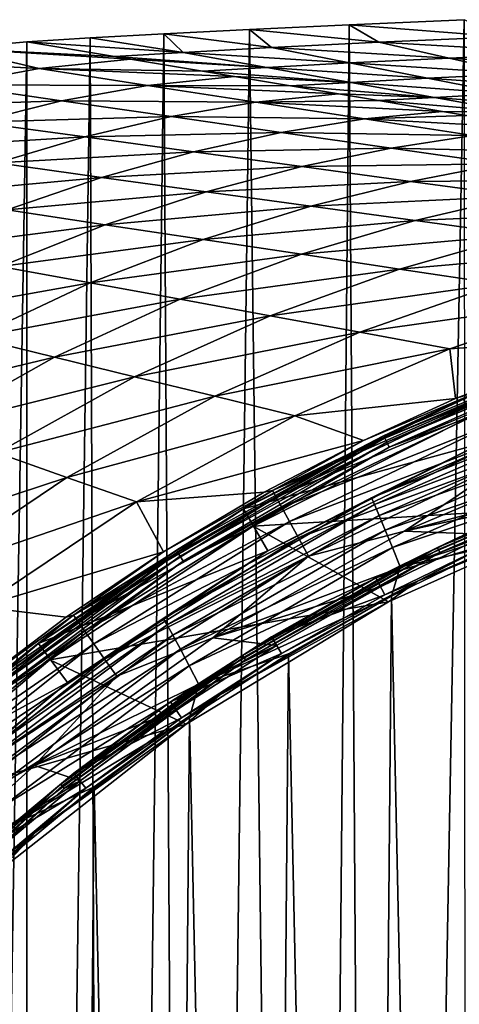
# Model space of a CAD drawing. Header units: metres. Extents: x -23 to 23, y -199 to 23.
# Tile 101 of 112: x -12.88 to -8.45, y 13.41 to 23.32. Entities that reach past the tile are written whole.
import ezdxf

# ---------------------------------------------------------------- set-up
doc = ezdxf.new("R2010")
doc.units = ezdxf.units.M
doc.layers.add('solid_509541_180_SW0001', color=7, linetype='CONTINUOUS')

msp = doc.modelspace()

# ---------------------------------------------------------------- linework, layer by layer
at = {"layer": 'solid_509541_180_SW0001'}
for points in [[(-8.403831, 23.324074), (-9.255184, -23.287794), (-9.562969, 23.273956)], [(-8.010033, 23.152405, 18.616182), (-8.403831, 23.324074), (-9.562969, 23.273956)], [(-8.403831, 23.324074), (-8.377341, -23.325115), (-9.255184, -23.287794)], [(-10.563562, 23.226093), (-11.151792, -23.195988), (-11.426046, 23.181448)], [(-10.344185, 23.043022, 18.616182), (-10.563562, 23.226093), (-11.426046, 23.181448)], [(-10.563562, 23.226093), (-9.995478, -23.253767), (-11.151792, -23.195988)], [(-9.562969, 23.273956), (-9.995478, -23.253767), (-10.563562, 23.226093)], [(-9.264272, 23.096685, 18.616182), (-9.562969, 23.273956), (-10.563562, 23.226093)], [(-10.344185, 23.043022, 18.616182), (-9.264272, 23.096685, 18.616182), (-10.563562, 23.226093)], [(-9.562969, 23.273956), (-9.255184, -23.287794), (-9.995478, -23.253767)], [(-9.264272, 23.096685, 18.616182), (-8.010033, 23.152405, 18.616182), (-9.562969, 23.273956)], [(-12.805935, 23.102457), (-12.805942, -23.102457), (-13.543104, -23.032438)], [(-13.541714, 23.032616), (-12.805935, 23.102457), (-13.543104, -23.032438)], [(-13.541714, 23.032616), (-11.921937, 22.954231, 18.616182), (-12.805935, 23.102457)], [(-12.168409, 23.140348), (-11.996373, -23.150114), (-12.805942, -23.102457)], [(-12.168409, 23.140348), (-12.805942, -23.102457), (-12.805935, 23.102457)], [(-11.233521, 22.994768, 18.616182), (-12.168409, 23.140348), (-12.805935, 23.102457)], [(-11.921937, 22.954231, 18.616182), (-11.233521, 22.994768, 18.616182), (-12.805935, 23.102457)], [(-11.426046, 23.181448), (-11.996373, -23.150114), (-12.168409, 23.140348)], [(-11.233521, 22.994768, 18.616182), (-11.426046, 23.181448), (-12.168409, 23.140348)], [(-11.426046, 23.181448), (-11.151792, -23.195988), (-11.996373, -23.150114)], [(-11.233521, 22.994768, 18.616182), (-10.344185, 23.043022, 18.616182), (-11.426046, 23.181448)], [(-8.555521, 22.938349, 37.250984), (-9.264272, 23.096685, 18.616182), (-10.344185, 23.043022, 18.616182)], [(-7.393245, 22.989771, 37.250984), (-8.010033, 23.152405, 18.616182), (-9.264272, 23.096685, 18.616182)], [(-8.555521, 22.938349, 37.250984), (-7.393245, 22.989771, 37.250984), (-9.264272, 23.096685, 18.616182)], [(-12.681561, 22.831917, 22.002569), (-13.541714, 23.032616), (-14.257938, 22.915773)], [(-13.541714, 23.032616), (-11.761131, 22.927269, 22.002569), (-11.921937, 22.954231, 18.616182)], [(-12.681561, 22.831917, 22.002569), (-11.761131, 22.927269, 22.002569), (-13.541714, 23.032616)], [(-9.559207, 22.888676, 37.250984), (-10.344185, 23.043022, 18.616182), (-11.233521, 22.994768, 18.616182)], [(-9.559207, 22.888676, 37.250984), (-8.555521, 22.938349, 37.250984), (-10.344185, 23.043022, 18.616182)], [(-13.564429, 22.666903, 22.002569), (-12.681561, 22.831917, 22.002569), (-14.257938, 22.915773)], [(-12.681561, 22.831917, 22.002569), (-11.037049, 22.805859, 37.250984), (-11.761131, 22.927269, 22.002569)], [(-10.389519, 22.843813, 37.250984), (-11.233521, 22.994768, 18.616182), (-11.921937, 22.954231, 18.616182)], [(-10.389519, 22.843813, 37.250984), (-11.921937, 22.954231, 18.616182), (-11.761131, 22.927269, 22.002569)], [(-11.037049, 22.805859, 37.250984), (-10.389519, 22.843813, 37.250984), (-11.761131, 22.927269, 22.002569)], [(-10.389519, 22.843813, 37.250984), (-9.559207, 22.888676, 37.250984), (-11.233521, 22.994768, 18.616182)], [(-7.84677, 22.78001, 55.88578), (-8.555521, 22.938349, 37.250984), (-9.559207, 22.888676, 37.250984)], [(-6.776458, 22.827139, 55.88578), (-7.393245, 22.989771, 37.250984), (-8.555521, 22.938349, 37.250984)], [(-7.84677, 22.78001, 55.88578), (-6.776458, 22.827139, 55.88578), (-8.555521, 22.938349, 37.250984)], [(-11.590415, 22.663074, 44.027142), (-12.681561, 22.831917, 22.002569), (-13.564429, 22.666903, 22.002569)], [(-12.681561, 22.831917, 22.002569), (-10.715279, 22.751905, 44.027142), (-11.037049, 22.805859, 37.250984)], [(-11.590415, 22.663074, 44.027142), (-10.715279, 22.751905, 44.027142), (-12.681561, 22.831917, 22.002569)], [(-9.545518, 22.692856, 55.88578), (-10.389519, 22.843813, 37.250984), (-11.037049, 22.805859, 37.250984)], [(-9.545518, 22.692856, 55.88578), (-11.037049, 22.805859, 37.250984), (-10.715279, 22.751905, 44.027142)], [(-8.774229, 22.734331, 55.88578), (-9.559207, 22.888676, 37.250984), (-10.389519, 22.843813, 37.250984)], [(-9.545518, 22.692856, 55.88578), (-8.774229, 22.734331, 55.88578), (-10.389519, 22.843813, 37.250984)], [(-8.774229, 22.734331, 55.88578), (-7.84677, 22.78001, 55.88578), (-9.559207, 22.888676, 37.250984)], [(-11.590415, 22.663074, 44.027142), (-10.152163, 22.657484, 55.88578), (-10.715279, 22.751905, 44.027142)], [(-10.152163, 22.657484, 55.88578), (-9.545518, 22.692856, 55.88578), (-10.715279, 22.751905, 44.027142)], [(-7.989251, 22.579985, 74.520584), (-8.774229, 22.734331, 55.88578), (-9.545518, 22.692856, 55.88578)], [(-7.138019, 22.621674, 74.520584), (-7.84677, 22.78001, 55.88578), (-8.774229, 22.734331, 55.88578)], [(-7.989251, 22.579985, 74.520584), (-7.138019, 22.621674, 74.520584), (-8.774229, 22.734331, 55.88578)], [(-12.458091, 22.507902, 44.027142), (-13.564429, 22.666903, 22.002569), (-14.407037, 22.443317, 22.002569)], [(-12.458091, 22.507902, 44.027142), (-11.590415, 22.663074, 44.027142), (-13.564429, 22.666903, 22.002569)], [(-10.499269, 22.494234, 66.051712), (-11.590415, 22.663074, 44.027142), (-12.458091, 22.507902, 44.027142)], [(-11.590415, 22.663074, 44.027142), (-9.669425, 22.576542, 66.051712), (-10.152163, 22.657484, 55.88578)], [(-10.499269, 22.494234, 66.051712), (-9.669425, 22.576542, 66.051712), (-11.590415, 22.663074, 44.027142)], [(-8.701516, 22.541901, 74.520584), (-9.545518, 22.692856, 55.88578), (-10.152163, 22.657484, 55.88578)], [(-8.701516, 22.541901, 74.520584), (-10.152163, 22.657484, 55.88578), (-9.669425, 22.576542, 66.051712)], [(-8.701516, 22.541901, 74.520584), (-7.989251, 22.579985, 74.520584), (-9.545518, 22.692856, 55.88578)], [(-13.314517, 22.293741, 44.027142), (-12.458091, 22.507902, 44.027142), (-14.407037, 22.443317, 22.002569)], [(-11.351753, 22.348902, 66.051712), (-12.458091, 22.507902, 44.027142), (-13.314517, 22.293741, 44.027142)], [(-11.351753, 22.348902, 66.051712), (-10.499269, 22.494234, 66.051712), (-12.458091, 22.507902, 44.027142)], [(-10.499269, 22.494234, 66.051712), (-9.267275, 22.509111, 74.520584), (-9.669425, 22.576542, 66.051712)], [(-10.499269, 22.494234, 66.051712), (-8.623571, 22.401178, 88.076286), (-9.267275, 22.509111, 74.520584)], [(-9.267275, 22.509111, 74.520584), (-8.701516, 22.541901, 74.520584), (-9.669425, 22.576542, 66.051712)], [(-7.857515, 22.390945, 93.15538), (-8.701516, 22.541901, 74.520584), (-9.267275, 22.509111, 74.520584)], [(-7.857515, 22.390945, 93.15538), (-9.267275, 22.509111, 74.520584), (-8.623571, 22.401178, 88.076286)], [(-7.204273, 22.42564, 93.15538), (-7.989251, 22.579985, 74.520584), (-8.701516, 22.541901, 74.520584)], [(-7.857515, 22.390945, 93.15538), (-7.204273, 22.42564, 93.15538), (-8.701516, 22.541901, 74.520584)], [(-9.408123, 22.325392, 88.076286), (-10.499269, 22.494234, 66.051712), (-11.351753, 22.348902, 66.051712)], [(-9.408123, 22.325392, 88.076286), (-8.623571, 22.401178, 88.076286), (-10.499269, 22.494234, 66.051712)], [(-12.221998, 22.144165, 66.051712), (-11.351753, 22.348902, 66.051712), (-13.314517, 22.293741, 44.027142)], [(-10.245415, 22.189899, 88.076286), (-11.351753, 22.348902, 66.051712), (-12.221998, 22.144165, 66.051712)], [(-10.245415, 22.189899, 88.076286), (-9.408123, 22.325392, 88.076286), (-11.351753, 22.348902, 66.051712)], [(-8.316978, 22.156551, 110.100861), (-9.408123, 22.325392, 88.076286), (-10.245415, 22.189899, 88.076286)], [(-9.408123, 22.325392, 88.076286), (-8.382387, 22.360737, 93.15538), (-8.623571, 22.401178, 88.076286)], [(-9.408123, 22.325392, 88.076286), (-7.577719, 22.225815, 110.100861), (-8.382387, 22.360737, 93.15538)], [(-8.316978, 22.156551, 110.100861), (-7.577719, 22.225815, 110.100861), (-9.408123, 22.325392, 88.076286)], [(-8.382387, 22.360737, 93.15538), (-7.857515, 22.390945, 93.15538), (-8.623571, 22.401178, 88.076286)], [(-12.221998, 22.144165, 66.051712), (-13.314517, 22.293741, 44.027142), (-14.155998, 22.026449, 44.027142)], [(-13.104162, 21.881496, 66.051712), (-12.221998, 22.144165, 66.051712), (-14.155998, 22.026449, 44.027142)], [(-11.129479, 21.994589, 88.076286), (-12.221998, 22.144165, 66.051712), (-13.104162, 21.881496, 66.051712)], [(-11.129479, 21.994589, 88.076286), (-10.245415, 22.189899, 88.076286), (-12.221998, 22.144165, 66.051712)], [(-9.139076, 22.030899, 110.100861), (-10.245415, 22.189899, 88.076286), (-11.129479, 21.994589, 88.076286)], [(-9.139076, 22.030899, 110.100861), (-8.316978, 22.156551, 110.100861), (-10.245415, 22.189899, 88.076286)], [(-7.225832, 21.987709, 132.125427), (-8.316978, 22.156551, 110.100861), (-9.139076, 22.030899, 110.100861)], [(-10.03696, 21.845013, 110.100861), (-9.139076, 22.030899, 110.100861), (-11.129479, 21.994589, 88.076286)], [(-8.032739, 21.871899, 132.125427), (-9.139076, 22.030899, 110.100861), (-10.03696, 21.845013, 110.100861)], [(-8.032739, 21.871899, 132.125427), (-7.225832, 21.987709, 132.125427), (-9.139076, 22.030899, 110.100861)], [(-12.052326, 21.736546, 88.076286), (-11.129479, 21.994589, 88.076286), (-13.104162, 21.881496, 66.051712)], [(-10.03696, 21.845013, 110.100861), (-11.129479, 21.994589, 88.076286), (-12.052326, 21.736546, 88.076286)], [(-12.052326, 21.736546, 88.076286), (-13.104162, 21.881496, 66.051712), (-13.992157, 21.558802, 66.051712)], [(-11.00049, 21.591593, 110.100861), (-10.03696, 21.845013, 110.100861), (-12.052326, 21.736546, 88.076286)], [(-8.944441, 21.695436, 132.125427), (-10.03696, 21.845013, 110.100861), (-11.00049, 21.591593, 110.100861)], [(-8.944441, 21.695436, 132.125427), (-8.032739, 21.871899, 132.125427), (-10.03696, 21.845013, 110.100861)], [(-6.926401, 21.712896, 154.150009), (-8.032739, 21.871899, 132.125427), (-8.944441, 21.695436, 132.125427)], [(-13.004559, 21.409616, 88.076286), (-12.052326, 21.736546, 88.076286), (-13.992157, 21.558802, 66.051712)], [(-11.00049, 21.591593, 110.100861), (-12.052326, 21.736546, 88.076286), (-13.004559, 21.409616, 88.076286)], [(-7.851922, 21.54586, 154.150009), (-6.926401, 21.712896, 154.150009), (-8.944441, 21.695436, 132.125427)], [(-9.948654, 21.44664, 132.125427), (-8.944441, 21.695436, 132.125427), (-11.00049, 21.591593, 110.100861)], [(-7.851922, 21.54586, 154.150009), (-8.944441, 21.695436, 132.125427), (-9.948654, 21.44664, 132.125427)], [(-12.01696, 21.260431, 110.100861), (-11.00049, 21.591593, 110.100861), (-13.004559, 21.409616, 88.076286)], [(-9.948654, 21.44664, 132.125427), (-11.00049, 21.591593, 110.100861), (-12.01696, 21.260431, 110.100861)], [(-8.896818, 21.301689, 154.150009), (-7.851922, 21.54586, 154.150009), (-9.948654, 21.44664, 132.125427)], [(-6.759402, 21.396284, 176.174576), (-7.851922, 21.54586, 154.150009), (-8.896818, 21.301689, 154.150009)], [(-11.029362, 21.111246, 132.125427), (-9.948654, 21.44664, 132.125427), (-12.01696, 21.260431, 110.100861)], [(-8.896818, 21.301689, 154.150009), (-9.948654, 21.44664, 132.125427), (-11.029362, 21.111246, 132.125427)], [(-12.01696, 21.260431, 110.100861), (-13.004559, 21.409616, 88.076286), (-13.974682, 21.006351, 88.076286)], [(-7.844982, 21.156736, 176.174576), (-6.759402, 21.396284, 176.174576), (-8.896818, 21.301689, 154.150009)], [(-13.07052, 20.84058, 110.100861), (-12.01696, 21.260431, 110.100861), (-13.974682, 21.006351, 88.076286)], [(-11.029362, 21.111246, 132.125427), (-12.01696, 21.260431, 110.100861), (-13.07052, 20.84058, 110.100861)], [(-10.041762, 20.962061, 154.150009), (-8.896818, 21.301689, 154.150009), (-11.029362, 21.111246, 132.125427)], [(-7.844982, 21.156736, 176.174576), (-8.896818, 21.301689, 154.150009), (-10.041762, 20.962061, 154.150009)], [(-9.054164, 20.812876, 176.174576), (-7.844982, 21.156736, 176.174576), (-10.041762, 20.962061, 154.150009)], [(-6.793146, 21.011786, 198.199158), (-7.844982, 21.156736, 176.174576), (-9.054164, 20.812876, 176.174576)], [(-12.166359, 20.674809, 132.125427), (-11.029362, 21.111246, 132.125427), (-13.07052, 20.84058, 110.100861)], [(-10.041762, 20.962061, 154.150009), (-11.029362, 21.111246, 132.125427), (-12.166359, 20.674809, 132.125427)], [(-11.262198, 20.509039, 154.150009), (-10.041762, 20.962061, 154.150009), (-12.166359, 20.674809, 132.125427)], [(-9.054164, 20.812876, 176.174576), (-10.041762, 20.962061, 154.150009), (-11.262198, 20.509039, 154.150009)], [(-8.066566, 20.663691, 198.199158), (-6.793146, 21.011786, 198.199158), (-9.054164, 20.812876, 176.174576)], [(-12.166359, 20.674809, 132.125427), (-13.07052, 20.84058, 110.100861), (-14.141706, 20.322695, 110.100861)], [(-10.358037, 20.343267, 176.174576), (-9.054164, 20.812876, 176.174576), (-11.262198, 20.509039, 154.150009)], [(-8.066566, 20.663691, 198.199158), (-9.054164, 20.812876, 176.174576), (-10.358037, 20.343267, 176.174576)], [(-13.334965, 20.125193, 132.125427), (-12.166359, 20.674809, 132.125427), (-14.141706, 20.322695, 110.100861)], [(-11.262198, 20.509039, 154.150009), (-12.166359, 20.674809, 132.125427), (-13.334965, 20.125193, 132.125427)], [(-9.453876, 20.177496, 198.199158), (-8.066566, 20.663691, 198.199158), (-10.358037, 20.343267, 176.174576)], [(-9.453876, 20.177496, 198.199158), (-7.078967, 20.514505, 220.223724), (-8.066566, 20.663691, 198.199158)], [(-12.528224, 19.927691, 154.150009), (-11.262198, 20.509039, 154.150009), (-13.334965, 20.125193, 132.125427)], [(-10.358037, 20.343267, 176.174576), (-11.262198, 20.509039, 154.150009), (-12.528224, 19.927691, 154.150009)], [(-9.453876, 20.177496, 198.199158), (-8.549714, 20.011724, 220.223724), (-7.078967, 20.514505, 220.223724)], [(-6.859411, 20.130342, 242.020309), (-7.078967, 20.514505, 220.223724), (-8.549714, 20.011724, 220.223724)], [(-11.721483, 19.730188, 176.174576), (-10.358037, 20.343267, 176.174576), (-12.528224, 19.927691, 154.150009)], [(-9.453876, 20.177496, 198.199158), (-10.358037, 20.343267, 176.174576), (-11.721483, 19.730188, 176.174576)], [(-12.528224, 19.927691, 154.150009), (-13.334965, 20.125193, 132.125427), (-14.507079, 19.454741, 132.125427)], [(-10.914742, 19.532686, 198.199158), (-9.453876, 20.177496, 198.199158), (-11.721483, 19.730188, 176.174576)], [(-10.914742, 19.532686, 198.199158), (-8.549714, 20.011724, 220.223724), (-9.453876, 20.177496, 198.199158)], [(-8.490582, 19.511042, 242.022797), (-6.859411, 20.130342, 242.020309), (-8.549714, 20.011724, 220.223724)], [(-8.201006, 19.603388, 242.231186), (-6.859411, 20.130342, 242.020309), (-8.490582, 19.511042, 242.022797)], [(-7.014704, 20.046873, 247.289688), (-9.215136, 19.135426, 247.289688), (-8.415911, 19.510275, 247.351959)], [(-9.202885, 19.109987, 247.233353), (-9.215136, 19.135426, 247.289688), (-7.014704, 20.046873, 247.289688)], [(-7.005379, 20.020224, 247.233353), (-9.202885, 19.109987, 247.233353), (-7.014704, 20.046873, 247.289688)], [(-13.805949, 19.208578, 154.150009), (-12.528224, 19.927691, 154.150009), (-14.507079, 19.454741, 132.125427)], [(-11.721483, 19.730188, 176.174576), (-12.528224, 19.927691, 154.150009), (-13.805949, 19.208578, 154.150009)], [(-10.914742, 19.532686, 198.199158), (-10.108002, 19.335184, 220.223724), (-8.549714, 20.011724, 220.223724)], [(-8.490582, 19.511042, 242.022797), (-8.549714, 20.011724, 220.223724), (-10.108002, 19.335184, 220.223724)], [(-9.183635, 19.070013, 247.188583), (-9.202885, 19.109987, 247.233353), (-7.005379, 20.020224, 247.233353)], [(-6.990726, 19.978346, 247.188583), (-9.183635, 19.070013, 247.188583), (-7.005379, 20.020224, 247.233353)], [(-9.159297, 19.019476, 247.159851), (-9.183635, 19.070013, 247.188583), (-6.990726, 19.978346, 247.188583)], [(-6.972199, 19.925402, 247.159851), (-9.159297, 19.019476, 247.159851), (-6.990726, 19.978346, 247.188583)], [(-6.972199, 19.925402, 247.159851), (-8.339422, 19.325455, 247.149994), (-9.159297, 19.019476, 247.159851)], [(-13.104818, 18.962416, 176.174576), (-11.721483, 19.730188, 176.174576), (-13.805949, 19.208578, 154.150009)], [(-10.914742, 19.532686, 198.199158), (-11.721483, 19.730188, 176.174576), (-13.104818, 18.962416, 176.174576)], [(-12.403687, 18.716255, 198.199158), (-10.914742, 19.532686, 198.199158), (-13.104818, 18.962416, 176.174576)], [(-12.403687, 18.716255, 198.199158), (-10.108002, 19.335184, 220.223724), (-10.914742, 19.532686, 198.199158)], [(-10.332889, 18.58333, 242.231186), (-8.201006, 19.603388, 242.231186), (-9.417263, 19.087627, 242.024063)], [(-8.172381, 19.533762, 242.44075), (-8.201006, 19.603388, 242.231186), (-10.332889, 18.58333, 242.231186)], [(-10.2966, 18.517372, 242.44075), (-8.172381, 19.533762, 242.44075), (-10.332889, 18.58333, 242.231186)], [(-8.126845, 19.422964, 242.628464), (-8.172381, 19.533762, 242.44075), (-10.2966, 18.517372, 242.44075)], [(-8.201006, 19.603388, 242.231186), (-8.490582, 19.511042, 242.022797), (-9.417263, 19.087627, 242.024063)], [(-8.415911, 19.510275, 247.351959), (-10.62401, 18.401325, 247.351959), (-8.2225, 19.061897, 297.15979)], [(-9.215136, 19.135426, 247.289688), (-10.62401, 18.401325, 247.351959), (-8.415911, 19.510275, 247.351959)], [(-9.417263, 19.087627, 242.024063), (-8.490582, 19.511042, 242.022797), (-10.108002, 19.335184, 220.223724)], [(-7.117364, 19.473108, 297.379608), (-8.2225, 19.061897, 297.15979), (-9.338244, 18.510969, 297.379608)], [(-7.117364, 19.473108, 297.379608), (-9.338244, 18.510969, 297.379608), (-7.0944, 19.40167, 297.589386)], [(-12.403687, 18.716255, 198.199158), (-11.702557, 18.470093, 220.223724), (-10.108002, 19.335184, 220.223724)], [(-9.417263, 19.087627, 242.024063), (-10.108002, 19.335184, 220.223724), (-11.702557, 18.470093, 220.223724)], [(-10.238872, 18.412411, 242.628464), (-8.126845, 19.422964, 242.628464), (-10.2966, 18.517372, 242.44075)], [(-8.066655, 19.276491, 242.785019), (-8.126845, 19.422964, 242.628464), (-10.238872, 18.412411, 242.628464)], [(-9.338244, 18.510969, 297.379608), (-9.307988, 18.442253, 297.589386), (-7.0944, 19.40167, 297.589386)], [(-7.0944, 19.40167, 297.589386), (-9.307988, 18.442253, 297.589386), (-7.058237, 19.287596, 297.777344)], [(-6.993237, 18.439951, 247.149994), (-10.527424, 18.22616, 247.149994), (-8.339422, 19.325455, 247.149994)], [(-9.159297, 19.019476, 247.159851), (-8.339422, 19.325455, 247.149994), (-10.527424, 18.22616, 247.149994)], [(-10.162565, 18.273649, 242.785019), (-8.066655, 19.276491, 242.785019), (-10.238872, 18.412411, 242.628464)], [(-7.994795, 19.101603, 242.902634), (-8.066655, 19.276491, 242.785019), (-10.162565, 18.273649, 242.785019)], [(-9.307988, 18.442253, 297.589386), (-9.260333, 18.332384, 297.777344), (-7.058237, 19.287596, 297.777344)], [(-7.058237, 19.287596, 297.777344), (-9.260333, 18.332384, 297.777344), (-7.011363, 19.136292, 297.934174)], [(-9.215136, 19.135426, 247.289688), (-11.29968, 17.983337, 247.289688), (-10.62401, 18.401325, 247.351959)], [(-11.284658, 17.959431, 247.233353), (-11.29968, 17.983337, 247.289688), (-9.215136, 19.135426, 247.289688)], [(-9.202885, 19.109987, 247.233353), (-11.284658, 17.959431, 247.233353), (-9.215136, 19.135426, 247.289688)], [(-9.260333, 18.332384, 297.777344), (-9.198499, 18.18638, 297.934174), (-7.011363, 19.136292, 297.934174)], [(-7.011363, 19.136292, 297.934174), (-9.198499, 18.18638, 297.934174), (-6.956851, 18.954985, 298.052094)], [(-10.417357, 18.567249, 242.025284), (-9.417263, 19.087627, 242.024063), (-11.702557, 18.470093, 220.223724)], [(-11.261054, 17.921864, 247.188583), (-11.284658, 17.959431, 247.233353), (-9.202885, 19.109987, 247.233353)], [(-9.183635, 19.070013, 247.188583), (-11.261054, 17.921864, 247.188583), (-9.202885, 19.109987, 247.233353)], [(-11.231211, 17.874369, 247.159851), (-11.261054, 17.921864, 247.188583), (-9.183635, 19.070013, 247.188583)], [(-9.159297, 19.019476, 247.159851), (-11.231211, 17.874369, 247.159851), (-9.183635, 19.070013, 247.188583)], [(-10.62401, 18.401325, 247.351959), (-10.379854, 17.978434, 297.15979), (-8.2225, 19.061897, 297.15979)], [(-10.332889, 18.58333, 242.231186), (-9.417263, 19.087627, 242.024063), (-10.417357, 18.567249, 242.025284)], [(-9.338244, 18.510969, 297.379608), (-8.2225, 19.061897, 297.15979), (-10.379854, 17.978434, 297.15979)], [(-10.071465, 18.107969, 242.902634), (-7.994795, 19.101603, 242.902634), (-10.162565, 18.273649, 242.785019)], [(-7.91483, 18.906973, 242.97551), (-7.994795, 19.101603, 242.902634), (-10.071465, 18.107969, 242.902634)], [(-5.918605, 18.993841, 243), (-6.96614, 19.03578, 243), (-9.005836, 18.176027, 243)], [(-7.91483, 18.906973, 242.97551), (-9.005836, 18.176027, 243), (-6.96614, 19.03578, 243)], [(-12.403687, 18.716255, 198.199158), (-13.104818, 18.962416, 176.174576), (-14.466414, 18.037966, 176.174576)], [(-9.159297, 19.019476, 247.159851), (-10.527424, 18.22616, 247.149994), (-11.231211, 17.874369, 247.159851)], [(-9.198499, 18.18638, 297.934174), (-9.126507, 18.011, 298.052094), (-6.956851, 18.954985, 298.052094)], [(-6.956851, 18.954985, 298.052094), (-9.126507, 18.011, 298.052094), (-6.898348, 18.752323, 298.125244)], [(-7.054771, 18.601778, 243), (-5.918605, 18.993841, 243), (-9.005836, 18.176027, 243)], [(-9.970088, 17.923582, 242.97551), (-7.91483, 18.906973, 242.97551), (-10.071465, 18.107969, 242.902634)], [(-9.970088, 17.923582, 242.97551), (-9.005836, 18.176027, 243), (-7.91483, 18.906973, 242.97551)], [(-8.67266, 18.008963, 243.065384), (-7.090142, 18.695168, 243.10524), (-6.601764, 18.866756, 243.065384)], [(-8.67266, 18.008963, 243.065384), (-6.601764, 18.866756, 243.065384), (-8.663414, 17.989763, 243.031128)], [(-6.601764, 18.866756, 243.065384), (-6.594726, 18.846643, 243.031128), (-8.663414, 17.989763, 243.031128)], [(-8.663414, 17.989763, 243.031128), (-6.594726, 18.846643, 243.031128), (-8.649048, 17.959932, 243.008087)], [(-6.594726, 18.846643, 243.031128), (-6.58379, 18.815392, 243.008087), (-8.649048, 17.959932, 243.008087)], [(-9.126507, 18.011, 298.052094), (-9.049126, 17.814323, 298.125244), (-6.898348, 18.752323, 298.125244)], [(-6.898348, 18.752323, 298.125244), (-9.049126, 17.814323, 298.125244), (-6.969649, 18.489769, 298.149994)], [(-8.649048, 17.959932, 243.008087), (-6.58379, 18.815392, 243.008087), (-8.165118, 18.141846, 243)], [(-13.873066, 17.725842, 198.199158), (-12.403687, 18.716255, 198.199158), (-14.466414, 18.037966, 176.174576)], [(-13.873066, 17.725842, 198.199158), (-11.702557, 18.470093, 220.223724), (-12.403687, 18.716255, 198.199158)], [(-8.67266, 18.008963, 243.065384), (-8.205993, 18.232967, 243.10524), (-7.090142, 18.695168, 243.10524)], [(-12.336272, 17.32914, 242.231186), (-10.332889, 18.58333, 242.231186), (-11.430058, 17.967299, 242.026352)], [(-10.2966, 18.517372, 242.44075), (-10.332889, 18.58333, 242.231186), (-12.336272, 17.32914, 242.231186)], [(-11.430058, 17.967299, 242.026352), (-10.417357, 18.567249, 242.025284), (-11.702557, 18.470093, 220.223724)], [(-10.332889, 18.58333, 242.231186), (-10.417357, 18.567249, 242.025284), (-11.430058, 17.967299, 242.026352)], [(-8.165118, 18.141846, 243), (-7.054771, 18.601778, 243), (-9.005836, 18.176027, 243)], [(-6.763744, 18.583235, 246.983429), (-8.126308, 18.055918, 246.809937), (-8.875392, 17.672359, 246.983429)], [(-6.763744, 18.583235, 246.983429), (-8.875392, 17.672359, 246.983429), (-6.993237, 18.439951, 247.149994)], [(-13.873066, 17.725842, 198.199158), (-13.279716, 17.413717, 220.223724), (-11.702557, 18.470093, 220.223724)], [(-11.430058, 17.967299, 242.026352), (-11.702557, 18.470093, 220.223724), (-13.279716, 17.413717, 220.223724)], [(-12.292767, 17.267704, 242.44075), (-10.2966, 18.517372, 242.44075), (-12.336272, 17.32914, 242.231186)], [(-10.238872, 18.412411, 242.628464), (-10.2966, 18.517372, 242.44075), (-12.292767, 17.267704, 242.44075)], [(-9.338244, 18.510969, 297.379608), (-10.379854, 17.978434, 297.15979), (-11.431865, 17.296568, 297.379608)], [(-9.338244, 18.510969, 297.379608), (-11.431865, 17.296568, 297.379608), (-9.307988, 18.442253, 297.589386)], [(-11.431865, 17.296568, 297.379608), (-11.394625, 17.231304, 297.589386), (-9.307988, 18.442253, 297.589386)], [(-9.307988, 18.442253, 297.589386), (-11.394625, 17.231304, 297.589386), (-9.260333, 18.332384, 297.777344)], [(-6.993237, 18.439951, 247.149994), (-9.165094, 17.462484, 247.149994), (-10.527424, 18.22616, 247.149994)], [(-8.875392, 17.672359, 246.983429), (-9.165094, 17.462484, 247.149994), (-6.993237, 18.439951, 247.149994)], [(-9.049126, 17.814323, 298.125244), (-8.067179, 18.037964, 298.149994), (-6.969649, 18.489769, 298.149994)], [(-10.62401, 18.401325, 247.351959), (-12.688437, 17.04353, 247.351959), (-10.379854, 17.978434, 297.15979)], [(-11.29968, 17.983337, 247.289688), (-12.688437, 17.04353, 247.351959), (-10.62401, 18.401325, 247.351959)], [(-12.223557, 17.169931, 242.628464), (-10.238872, 18.412411, 242.628464), (-12.292767, 17.267704, 242.44075)], [(-10.162565, 18.273649, 242.785019), (-10.238872, 18.412411, 242.628464), (-12.223557, 17.169931, 242.628464)], [(-12.132075, 17.040668, 242.785019), (-10.162565, 18.273649, 242.785019), (-12.223557, 17.169931, 242.628464)], [(-10.071465, 18.107969, 242.902634), (-10.162565, 18.273649, 242.785019), (-12.132075, 17.040668, 242.785019)], [(-11.394625, 17.231304, 297.589386), (-11.335944, 17.126776, 297.777344), (-9.260333, 18.332384, 297.777344)], [(-9.260333, 18.332384, 297.777344), (-11.335944, 17.126776, 297.777344), (-9.198499, 18.18638, 297.934174)], [(-9.165094, 17.462484, 247.149994), (-12.572927, 16.880186, 247.149994), (-10.527424, 18.22616, 247.149994)], [(-11.231211, 17.874369, 247.159851), (-10.527424, 18.22616, 247.149994), (-12.572927, 16.880186, 247.149994)], [(-11.335944, 17.126776, 297.777344), (-11.259715, 16.987514, 297.934174), (-9.198499, 18.18638, 297.934174)], [(-9.198499, 18.18638, 297.934174), (-11.259715, 16.987514, 297.934174), (-9.126507, 18.011, 298.052094)], [(-8.165118, 18.141846, 243), (-9.005836, 18.176027, 243), (-10.932108, 17.099424, 243)], [(-9.970088, 17.923582, 242.97551), (-10.932108, 17.099424, 243), (-9.005836, 18.176027, 243)], [(-9.245549, 17.61577, 243), (-8.165118, 18.141846, 243), (-10.932108, 17.099424, 243)], [(-8.126308, 18.055918, 246.809937), (-8.205993, 18.232967, 243.10524), (-9.291901, 17.704237, 243.10524)], [(-8.67266, 18.008963, 243.065384), (-9.291901, 17.704237, 243.10524), (-8.205993, 18.232967, 243.10524)], [(-8.649048, 17.959932, 243.008087), (-8.165118, 18.141846, 243), (-9.245549, 17.61577, 243)], [(-12.022857, 16.88633, 242.902634), (-10.071465, 18.107969, 242.902634), (-12.132075, 17.040668, 242.785019)], [(-9.970088, 17.923582, 242.97551), (-10.071465, 18.107969, 242.902634), (-12.022857, 16.88633, 242.902634)], [(-9.201672, 17.532322, 246.809937), (-8.126308, 18.055918, 246.809937), (-9.291901, 17.704237, 243.10524)], [(-8.875392, 17.672359, 246.983429), (-8.126308, 18.055918, 246.809937), (-9.201672, 17.532322, 246.809937)], [(-12.410401, 17.309263, 242.027191), (-11.430058, 17.967299, 242.026352), (-13.279716, 17.413717, 220.223724)], [(-11.29968, 17.983337, 247.289688), (-13.242126, 16.605101, 247.289688), (-12.688437, 17.04353, 247.351959)], [(-13.224521, 16.583025, 247.233353), (-13.242126, 16.605101, 247.289688), (-11.29968, 17.983337, 247.289688)], [(-11.284658, 17.959431, 247.233353), (-13.224521, 16.583025, 247.233353), (-11.29968, 17.983337, 247.289688)], [(-13.196858, 16.548338, 247.188583), (-13.224521, 16.583025, 247.233353), (-11.284658, 17.959431, 247.233353)], [(-11.261054, 17.921864, 247.188583), (-13.196858, 16.548338, 247.188583), (-11.284658, 17.959431, 247.233353)], [(-12.688437, 17.04353, 247.351959), (-12.396838, 16.651844, 297.15979), (-10.379854, 17.978434, 297.15979)], [(-12.336272, 17.32914, 242.231186), (-11.430058, 17.967299, 242.026352), (-12.410401, 17.309263, 242.027191)], [(-11.431865, 17.296568, 297.379608), (-10.379854, 17.978434, 297.15979), (-12.396838, 16.651844, 297.15979)], [(-11.259715, 16.987514, 297.934174), (-11.170835, 16.819681, 298.052094), (-9.126507, 18.011, 298.052094)], [(-9.126507, 18.011, 298.052094), (-11.170835, 16.819681, 298.052094), (-9.049126, 17.814323, 298.125244)], [(-10.634492, 16.924696, 243.065384), (-9.291901, 17.704237, 243.10524), (-8.67266, 18.008963, 243.065384)], [(-10.634492, 16.924696, 243.065384), (-8.67266, 18.008963, 243.065384), (-10.623155, 16.906654, 243.031128)], [(-8.67266, 18.008963, 243.065384), (-8.663414, 17.989763, 243.031128), (-10.623155, 16.906654, 243.031128)], [(-10.623155, 16.906654, 243.031128), (-8.663414, 17.989763, 243.031128), (-10.605539, 16.878618, 243.008087)], [(-8.663414, 17.989763, 243.031128), (-8.649048, 17.959932, 243.008087), (-10.605539, 16.878618, 243.008087)], [(-10.605539, 16.878618, 243.008087), (-8.649048, 17.959932, 243.008087), (-10.292202, 17.025454, 243)], [(-8.649048, 17.959932, 243.008087), (-9.245549, 17.61577, 243), (-10.292202, 17.025454, 243)], [(-8.067179, 18.037964, 298.149994), (-9.135612, 17.521078, 298.149994), (-8.381819, -17.89394, 298.149994)], [(-9.049126, 17.814323, 298.125244), (-9.135612, 17.521078, 298.149994), (-8.067179, 18.037964, 298.149994)], [(-13.161885, 16.504482, 247.159851), (-13.196858, 16.548338, 247.188583), (-11.261054, 17.921864, 247.188583)], [(-11.231211, 17.874369, 247.159851), (-13.161885, 16.504482, 247.159851), (-11.261054, 17.921864, 247.188583)], [(-11.231211, 17.874369, 247.159851), (-12.572927, 16.880186, 247.149994), (-13.161885, 16.504482, 247.159851)], [(-11.901318, 16.714563, 242.97551), (-9.970088, 17.923582, 242.97551), (-12.022857, 16.88633, 242.902634)], [(-11.901318, 16.714563, 242.97551), (-10.932108, 17.099424, 243), (-9.970088, 17.923582, 242.97551)], [(-11.170835, 16.819681, 298.052094), (-11.075111, 16.630655, 298.125244), (-9.049126, 17.814323, 298.125244)], [(-9.049126, 17.814323, 298.125244), (-11.075111, 16.630655, 298.125244), (-9.135612, 17.521078, 298.149994)], [(-8.875392, 17.672359, 246.983429), (-10.24346, 16.944752, 246.809937), (-10.867016, 16.522495, 246.983429)], [(-8.875392, 17.672359, 246.983429), (-10.867016, 16.522495, 246.983429), (-9.165094, 17.462484, 247.149994)], [(-10.634492, 16.924696, 243.065384), (-10.343904, 17.110907, 243.10524), (-9.291901, 17.704237, 243.10524)], [(-9.201672, 17.532322, 246.809937), (-9.291901, 17.704237, 243.10524), (-10.343904, 17.110907, 243.10524)], [(-8.875392, 17.672359, 246.983429), (-9.201672, 17.532322, 246.809937), (-10.24346, 16.944752, 246.809937)], [(-10.292202, 17.025454, 243), (-9.245549, 17.61577, 243), (-10.932108, 17.099424, 243)], [(-9.165094, 17.462484, 247.149994), (-11.203145, 16.230421, 247.149994), (-12.572927, 16.880186, 247.149994)], [(-10.867016, 16.522495, 246.983429), (-11.203145, 16.230421, 247.149994), (-9.165094, 17.462484, 247.149994)], [(-11.075111, 16.630655, 298.125244), (-10.171131, 16.940952, 298.149994), (-9.135612, 17.521078, 298.149994)], [(-10.24346, 16.944752, 246.809937), (-9.201672, 17.532322, 246.809937), (-10.343904, 17.110907, 243.10524)], [(-9.135612, 17.521078, 298.149994), (-10.171131, 16.940952, 298.149994), (-9.44073, -17.358587, 298.149994)], [(-9.135612, 17.521078, 298.149994), (-9.44073, -17.358587, 298.149994), (-8.381819, -17.89394, 298.149994)], [(-13.350965, 16.597973, 242.027786), (-12.410401, 17.309263, 242.027191), (-13.279716, 17.413717, 220.223724)], [(-14.185421, 15.856951, 242.231186), (-12.336272, 17.32914, 242.231186), (-13.350965, 16.597973, 242.027786)], [(-12.292767, 17.267704, 242.44075), (-12.336272, 17.32914, 242.231186), (-14.185421, 15.856951, 242.231186)], [(-14.135263, 15.800813, 242.44075), (-12.292767, 17.267704, 242.44075), (-14.185421, 15.856951, 242.231186)], [(-12.223557, 17.169931, 242.628464), (-12.292767, 17.267704, 242.44075), (-14.135263, 15.800813, 242.44075)], [(-11.431865, 17.296568, 297.379608), (-12.396838, 16.651844, 297.15979), (-13.369694, 15.846453, 297.379608)], [(-11.431865, 17.296568, 297.379608), (-13.369694, 15.846453, 297.379608), (-11.394625, 17.231304, 297.589386)], [(-12.336272, 17.32914, 242.231186), (-12.410401, 17.309263, 242.027191), (-13.350965, 16.597973, 242.027786)], [(-14.05547, 15.711468, 242.628464), (-12.223557, 17.169931, 242.628464), (-14.135263, 15.800813, 242.44075)], [(-12.132075, 17.040668, 242.785019), (-12.223557, 17.169931, 242.628464), (-14.05547, 15.711468, 242.628464)], [(-13.369694, 15.846453, 297.379608), (-13.325852, 15.78534, 297.589386), (-11.394625, 17.231304, 297.589386)], [(-11.394625, 17.231304, 297.589386), (-13.325852, 15.78534, 297.589386), (-11.335944, 17.126776, 297.777344)], [(-13.325852, 15.78534, 297.589386), (-13.256722, 15.687237, 297.777344), (-11.335944, 17.126776, 297.777344)], [(-11.335944, 17.126776, 297.777344), (-13.256722, 15.687237, 297.777344), (-11.259715, 16.987514, 297.934174)], [(-10.292202, 17.025454, 243), (-10.932108, 17.099424, 243), (-12.728182, 15.816046, 243)], [(-11.901318, 16.714563, 242.97551), (-12.728182, 15.816046, 243), (-10.932108, 17.099424, 243)], [(-10.24346, 16.944752, 246.809937), (-10.343904, 17.110907, 243.10524), (-11.358162, 16.455139, 243.10524)], [(-10.634492, 16.924696, 243.065384), (-11.358162, 16.455139, 243.10524), (-10.343904, 17.110907, 243.10524)], [(-12.688437, 17.04353, 247.351959), (-14.581276, 15.45525, 247.351959), (-12.396838, 16.651844, 297.15979)], [(-13.242126, 16.605101, 247.289688), (-14.581276, 15.45525, 247.351959), (-12.688437, 17.04353, 247.351959)], [(-13.949997, 15.593345, 242.785019), (-12.132075, 17.040668, 242.785019), (-14.05547, 15.711468, 242.628464)], [(-12.022857, 16.88633, 242.902634), (-12.132075, 17.040668, 242.785019), (-13.949997, 15.593345, 242.785019)], [(-13.256722, 15.687237, 297.777344), (-13.166796, 15.556103, 297.934174), (-11.259715, 16.987514, 297.934174)], [(-11.259715, 16.987514, 297.934174), (-13.166796, 15.556103, 297.934174), (-11.170835, 16.819681, 298.052094)], [(-11.301332, 16.373013, 243), (-10.292202, 17.025454, 243), (-12.728182, 15.816046, 243)], [(-10.605539, 16.878618, 243.008087), (-10.292202, 17.025454, 243), (-11.301332, 16.373013, 243)], [(-11.203145, 16.230421, 247.149994), (-14.448105, 15.305927, 247.149994), (-12.572927, 16.880186, 247.149994)], [(-13.161885, 16.504482, 247.159851), (-12.572927, 16.880186, 247.149994), (-14.448105, 15.305927, 247.149994)], [(-13.824076, 15.452302, 242.902634), (-12.022857, 16.88633, 242.902634), (-13.949997, 15.593345, 242.785019)], [(-11.901318, 16.714563, 242.97551), (-12.022857, 16.88633, 242.902634), (-13.824076, 15.452302, 242.902634)], [(-12.462589, 15.627592, 243.065384), (-11.358162, 16.455139, 243.10524), (-10.634492, 16.924696, 243.065384)], [(-12.462589, 15.627592, 243.065384), (-10.634492, 16.924696, 243.065384), (-12.449303, 15.610932, 243.031128)], [(-10.634492, 16.924696, 243.065384), (-10.623155, 16.906654, 243.031128), (-12.449303, 15.610932, 243.031128)], [(-12.449303, 15.610932, 243.031128), (-10.623155, 16.906654, 243.031128), (-12.428659, 15.585046, 243.008087)], [(-10.623155, 16.906654, 243.031128), (-10.605539, 16.878618, 243.008087), (-12.428659, 15.585046, 243.008087)], [(-12.428659, 15.585046, 243.008087), (-10.605539, 16.878618, 243.008087), (-12.269317, 15.660772, 243)], [(-10.605539, 16.878618, 243.008087), (-11.301332, 16.373013, 243), (-12.269317, 15.660772, 243)], [(-11.247869, 16.295351, 246.809937), (-10.24346, 16.944752, 246.809937), (-11.358162, 16.455139, 243.10524)], [(-10.867016, 16.522495, 246.983429), (-10.24346, 16.944752, 246.809937), (-11.247869, 16.295351, 246.809937)], [(-10.171131, 16.940952, 298.149994), (-11.17003, 16.299644, 298.149994), (-10.465798, -16.760517, 298.149994)], [(-11.075111, 16.630655, 298.125244), (-11.17003, 16.299644, 298.149994), (-10.171131, 16.940952, 298.149994)], [(-10.171131, 16.940952, 298.149994), (-10.465798, -16.760517, 298.149994), (-9.44073, -17.358587, 298.149994)], [(-13.166796, 15.556103, 297.934174), (-13.061763, 15.397388, 298.052094), (-11.170835, 16.819681, 298.052094)], [(-11.170835, 16.819681, 298.052094), (-13.061763, 15.397388, 298.052094), (-11.075111, 16.630655, 298.125244)], [(-13.683949, 15.295331, 242.97551), (-11.901318, 16.714563, 242.97551), (-13.824076, 15.452302, 242.902634)], [(-13.683949, 15.295331, 242.97551), (-12.728182, 15.816046, 243), (-11.901318, 16.714563, 242.97551)], [(-14.581276, 15.45525, 247.351959), (-14.246176, 15.100064, 297.15979), (-12.396838, 16.651844, 297.15979)], [(-13.369694, 15.846453, 297.379608), (-12.396838, 16.651844, 297.15979), (-14.246176, 15.100064, 297.15979)], [(-13.061763, 15.397388, 298.052094), (-12.948365, 15.217643, 298.125244), (-11.075111, 16.630655, 298.125244)], [(-11.075111, 16.630655, 298.125244), (-12.948365, 15.217643, 298.125244), (-11.17003, 16.299644, 298.149994)], [(-10.867016, 16.522495, 246.983429), (-12.211237, 15.586493, 246.809937), (-12.711681, 15.149192, 246.983429)], [(-10.867016, 16.522495, 246.983429), (-12.711681, 15.149192, 246.983429), (-11.203145, 16.230421, 247.149994)], [(-12.462589, 15.627592, 243.065384), (-12.330976, 15.739328, 243.10524), (-11.358162, 16.455139, 243.10524)], [(-11.247869, 16.295351, 246.809937), (-11.358162, 16.455139, 243.10524), (-12.330976, 15.739328, 243.10524)], [(-10.867016, 16.522495, 246.983429), (-11.247869, 16.295351, 246.809937), (-12.211237, 15.586493, 246.809937)], [(-12.269317, 15.660772, 243), (-11.301332, 16.373013, 243), (-12.728182, 15.816046, 243)], [(-12.948365, 15.217643, 298.125244), (-12.12865, 15.599479, 298.149994), (-11.17003, 16.299644, 298.149994)], [(-12.211237, 15.586493, 246.809937), (-11.247869, 16.295351, 246.809937), (-12.330976, 15.739328, 243.10524)], [(-11.17003, 16.299644, 298.149994), (-12.12865, 15.599479, 298.149994), (-11.45333, -16.101824, 298.149994)], [(-11.17003, 16.299644, 298.149994), (-11.45333, -16.101824, 298.149994), (-10.465798, -16.760517, 298.149994)], [(-11.203145, 16.230421, 247.149994), (-13.077718, 14.761784, 247.149994), (-14.448105, 15.305927, 247.149994)], [(-12.711681, 15.149192, 246.983429), (-13.077718, 14.761784, 247.149994), (-11.203145, 16.230421, 247.149994)], [(-12.269317, 15.660772, 243), (-12.728182, 15.816046, 243), (-14.371837, 14.341871, 243)], [(-13.683949, 15.295331, 242.97551), (-14.371837, 14.341871, 243), (-12.728182, 15.816046, 243)], [(-12.211237, 15.586493, 246.809937), (-12.330976, 15.739328, 243.10524), (-13.258796, 14.966087, 243.10524)], [(-12.462589, 15.627592, 243.065384), (-13.258796, 14.966087, 243.10524), (-12.330976, 15.739328, 243.10524)], [(-13.192632, 14.891286, 243), (-12.269317, 15.660772, 243), (-14.371837, 14.341871, 243)], [(-14.133963, 14.133963, 243.065384), (-13.258796, 14.966087, 243.10524), (-12.462589, 15.627592, 243.065384)], [(-14.133963, 14.133963, 243.065384), (-12.462589, 15.627592, 243.065384), (-14.118894, 14.118894, 243.031128)], [(-12.462589, 15.627592, 243.065384), (-12.449303, 15.610932, 243.031128), (-14.118894, 14.118894, 243.031128)], [(-14.118894, 14.118894, 243.031128), (-12.449303, 15.610932, 243.031128), (-14.095482, 14.095482, 243.008087)], [(-12.449303, 15.610932, 243.031128), (-12.428659, 15.585046, 243.008087), (-14.095482, 14.095482, 243.008087)], [(-14.095482, 14.095482, 243.008087), (-12.428659, 15.585046, 243.008087), (-14.067702, 14.067531, 243)], [(-12.428659, 15.585046, 243.008087), (-13.192632, 14.891286, 243), (-14.067702, 14.067531, 243)], [(-13.130047, 14.82076, 246.809937), (-12.211237, 15.586493, 246.809937), (-13.258796, 14.966087, 243.10524)], [(-12.428659, 15.585046, 243.008087), (-12.269317, 15.660772, 243), (-13.192632, 14.891286, 243)], [(-12.711681, 15.149192, 246.983429), (-12.211237, 15.586493, 246.809937), (-13.130047, 14.82076, 246.809937)], [(-12.12865, 15.599479, 298.149994), (-13.043411, 14.843082, 298.149994), (-12.399542, -15.385019, 298.149994)], [(-12.948365, 15.217643, 298.125244), (-13.043411, 14.843082, 298.149994), (-12.12865, 15.599479, 298.149994)], [(-12.12865, 15.599479, 298.149994), (-12.399542, -15.385019, 298.149994), (-11.45333, -16.101824, 298.149994)], [(-12.711681, 15.149192, 246.983429), (-14.000947, 14.000947, 246.809937), (-14.384443, 13.571023, 246.983429)], [(-12.711681, 15.149192, 246.983429), (-14.384443, 13.571023, 246.983429), (-13.077718, 14.761784, 247.149994)], [(-12.711681, 15.149192, 246.983429), (-13.130047, 14.82076, 246.809937), (-14.000947, 14.000947, 246.809937)], [(-13.043411, 14.843082, 298.149994), (-13.300911, -14.612781, 298.149994), (-12.399542, -15.385019, 298.149994)]]:
    msp.add_3dface(points, dxfattribs=at)

doc.saveas('drawing.dxf')
